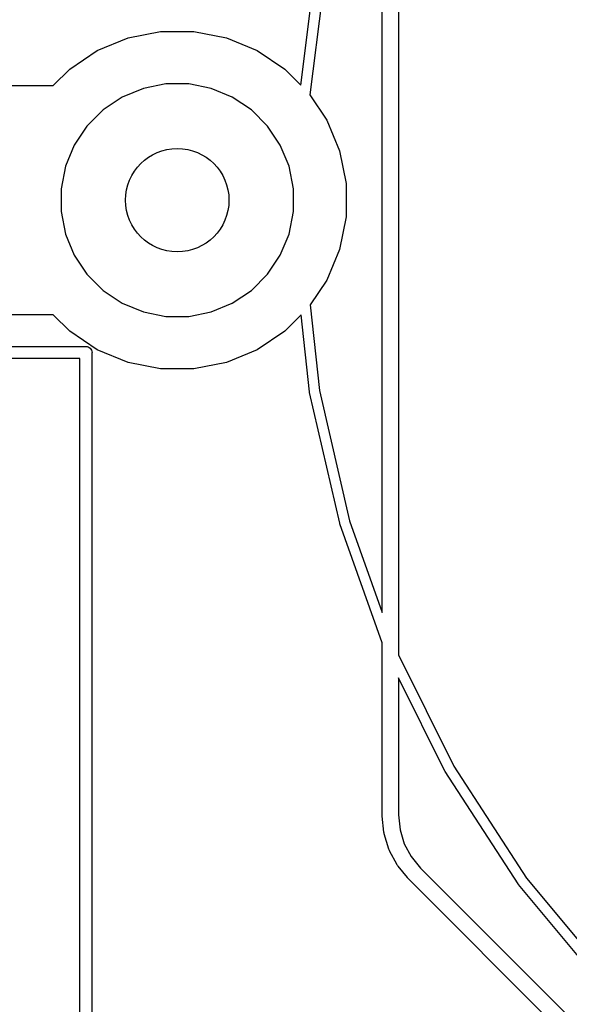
# Model space of a CAD drawing. Extents: x 4.93 to 6.76, y -5.59 to -2.93.
# Tile 4 of 29: x 5.19 to 5.41, y -4.64 to -4.26. Entities that reach past the tile are written whole.
import ezdxf

# ---------------------------------------------------------------- set-up
doc = ezdxf.new("R2010")
doc.units = 0
doc.header["$MEASUREMENT"] = 0
doc.layers.add('BLACK', color=7, linetype='CONTINUOUS')

msp = doc.modelspace()

# ---------------------------------------------------------------- linework, layer by layer
at = {"layer": 'BLACK', "linetype": 'CONTINUOUS'}
for p, q in [((5.33539, -4.32179), (5.33542, -4.22273)), ((5.34172, -4.22304), (5.34169, -4.32148)), ((5.30383, -4.28609), (5.30845, -4.24928)), ((5.31234, -4.24989), (5.30732, -4.28988)), ((5.22491, -4.27272), (5.23682, -4.26779)), ((5.23682, -4.26779), (5.24946, -4.26528)), ((5.24946, -4.26528), (5.26235, -4.26528)), ((5.26235, -4.26528), (5.27499, -4.26779)), ((5.27499, -4.26779), (5.2869, -4.27272)), ((5.2142, -4.27988), (5.22491, -4.27272)), ((5.2869, -4.27272), (5.29762, -4.27988)), ((5.20778, -4.2863), (5.2142, -4.27988)), ((5.29762, -4.27988), (5.30383, -4.28609)), ((5.06538, -4.2863), (5.20778, -4.2863)), ((5.25147, -4.28565), (5.24276, -4.28738)), ((5.26034, -4.28565), (5.25147, -4.28565)), ((5.26905, -4.28738), (5.26034, -4.28565)), ((5.23456, -4.29078), (5.22718, -4.29571)), ((5.24276, -4.28738), (5.23456, -4.29078)), ((5.27725, -4.29078), (5.26905, -4.28738)), ((5.28463, -4.29571), (5.27725, -4.29078)), ((5.30732, -4.28988), (5.31389, -4.29972)), ((5.22718, -4.29571), (5.22091, -4.30199)), ((5.2909, -4.30199), (5.28463, -4.29571)), ((5.22091, -4.30199), (5.21598, -4.30937)), ((5.29584, -4.30937), (5.2909, -4.30199)), ((5.31389, -4.29972), (5.31882, -4.31162)), ((5.21598, -4.30937), (5.21258, -4.31757)), ((5.29923, -4.31757), (5.29584, -4.30937)), ((5.31882, -4.31162), (5.32134, -4.32426)), ((5.21258, -4.31757), (5.21085, -4.32627)), ((5.30096, -4.32627), (5.29923, -4.31757)), ((5.34169, -4.32148), (5.34169, -4.50699)), ((5.32134, -4.32426), (5.32134, -4.33715)), ((5.33539, -4.49057), (5.33539, -4.32179)), ((5.33539, -4.32179), (5.33539, -4.32179)), ((5.21085, -4.32627), (5.21085, -4.33515)), ((5.30096, -4.33515), (5.30096, -4.32627)), ((5.21085, -4.33515), (5.21258, -4.34385)), ((5.29923, -4.34385), (5.30096, -4.33515)), ((5.32134, -4.33715), (5.31882, -4.34979)), ((5.21258, -4.34385), (5.21598, -4.35205)), ((5.29584, -4.35205), (5.29923, -4.34385)), ((5.21598, -4.35205), (5.22091, -4.35943)), ((5.2909, -4.35943), (5.29584, -4.35205)), ((5.31882, -4.34979), (5.31389, -4.3617)), ((5.22091, -4.35943), (5.22718, -4.36571)), ((5.28463, -4.36571), (5.2909, -4.35943)), ((5.31389, -4.3617), (5.30747, -4.37131)), ((5.22718, -4.36571), (5.23456, -4.37064)), ((5.27725, -4.37064), (5.28463, -4.36571)), ((5.23456, -4.37064), (5.24276, -4.37403)), ((5.26905, -4.37403), (5.27725, -4.37064)), ((5.30747, -4.37131), (5.3111, -4.40454)), ((5.20778, -4.37512), (5.06538, -4.37512)), ((5.2142, -4.38153), (5.20778, -4.37512)), ((5.24276, -4.37403), (5.25147, -4.37577)), ((5.26034, -4.37577), (5.26905, -4.37403)), ((5.25147, -4.37577), (5.26034, -4.37577)), ((5.30393, -4.37521), (5.29762, -4.38153)), ((5.3072, -4.40508), (5.30393, -4.37521)), ((5.22491, -4.38869), (5.2142, -4.38153)), ((5.29762, -4.38153), (5.2869, -4.38869)), ((5.05523, -4.3874), (5.22036, -4.3874)), ((5.22036, -4.3874), (5.22047, -4.38739)), ((5.22047, -4.38739), (5.22059, -4.3874)), ((5.22059, -4.3874), (5.22094, -4.38744)), ((5.22094, -4.38744), (5.22138, -4.38757)), ((5.22138, -4.38757), (5.22179, -4.38779)), ((5.22179, -4.38779), (5.22215, -4.38809)), ((5.22215, -4.38809), (5.22245, -4.38845)), ((5.22245, -4.38845), (5.22267, -4.38886)), ((5.22267, -4.38886), (5.2228, -4.3893)), ((5.2228, -4.3893), (5.22285, -4.38976)), ((5.22285, -4.38976), (5.22283, -4.38988)), ((5.22283, -4.38988), (5.22283, -4.78335)), ((5.23682, -4.39363), (5.22491, -4.38869)), ((5.2869, -4.38869), (5.27499, -4.39363)), ((5.21811, -4.39213), (5.05748, -4.39213)), ((5.21811, -4.7811), (5.21811, -4.39213)), ((5.24946, -4.39614), (5.23682, -4.39363)), ((5.27499, -4.39363), (5.26235, -4.39614)), ((5.26235, -4.39614), (5.24946, -4.39614)), ((5.3072, -4.4051), (5.3072, -4.40508)), ((5.3072, -4.40511), (5.3072, -4.4051)), ((5.30724, -4.40531), (5.3072, -4.40511)), ((5.31889, -4.45601), (5.30724, -4.40531)), ((5.3111, -4.40454), (5.3227, -4.45501)), ((5.3227, -4.45501), (5.33539, -4.49057)), ((5.31889, -4.45602), (5.31889, -4.45601)), ((5.3189, -4.45604), (5.31889, -4.45602)), ((5.31895, -4.45623), (5.3189, -4.45604)), ((5.33539, -4.50229), (5.31895, -4.45623)), ((5.33539, -4.5075), (5.33539, -4.50229)), ((5.33539, -4.56933), (5.33539, -4.5075)), ((5.34169, -4.50699), (5.36309, -4.5502)), ((5.35961, -4.55205), (5.34169, -4.51586)), ((5.34169, -4.51586), (5.34169, -4.56906)), ((5.36309, -4.5502), (5.39132, -4.59361)), ((5.35962, -4.55206), (5.35961, -4.55205)), ((5.35962, -4.55208), (5.35962, -4.55206)), ((5.35972, -4.55225), (5.35962, -4.55208)), ((5.38809, -4.59585), (5.35972, -4.55225)), ((5.33541, -4.56953), (5.33539, -4.56933)), ((5.33541, -4.56956), (5.33541, -4.56953)), ((5.33541, -4.56961), (5.33541, -4.56956)), ((5.33605, -4.57582), (5.33541, -4.56961)), ((5.34169, -4.56906), (5.34228, -4.57488)), ((5.3361, -4.5761), (5.33605, -4.57582)), ((5.33615, -4.57638), (5.3361, -4.5761)), ((5.33617, -4.57642), (5.33615, -4.57638)), ((5.33799, -4.5824), (5.33617, -4.57642)), ((5.34228, -4.57488), (5.34393, -4.58026)), ((5.34393, -4.58026), (5.34659, -4.58522)), ((5.3381, -4.58266), (5.33799, -4.5824)), ((5.33821, -4.58293), (5.3381, -4.58266)), ((5.33823, -4.58297), (5.33821, -4.58293)), ((5.34118, -4.58847), (5.33823, -4.58297)), ((5.34134, -4.58871), (5.34118, -4.58847)), ((5.3415, -4.58895), (5.34134, -4.58871)), ((5.34152, -4.58898), (5.3415, -4.58895)), ((5.34659, -4.58522), (5.35026, -4.58969)), ((5.34511, -4.59334), (5.34152, -4.58898)), ((5.35026, -4.58969), (5.57964, -4.81907)), ((5.34515, -4.59343), (5.34511, -4.59334)), ((5.34545, -4.59379), (5.34515, -4.59343)), ((5.5751, -4.82344), (5.34545, -4.59379)), ((5.38809, -4.59587), (5.38809, -4.59585)), ((5.3881, -4.59588), (5.38809, -4.59587)), ((5.38822, -4.59604), (5.3881, -4.59588)), ((5.42148, -4.63604), (5.38822, -4.59604)), ((5.38822, -4.59604), (5.38822, -4.59604)), ((5.38822, -4.59604), (5.38822, -4.59604)), ((5.39132, -4.59361), (5.42443, -4.63343))]:
    msp.add_line(p, q, dxfattribs=at)
at = {"layer": 'BLACK'}
msp.add_circle((5.25591, -4.33071), 0.02004, dxfattribs=at)

doc.saveas('drawing.dxf')
